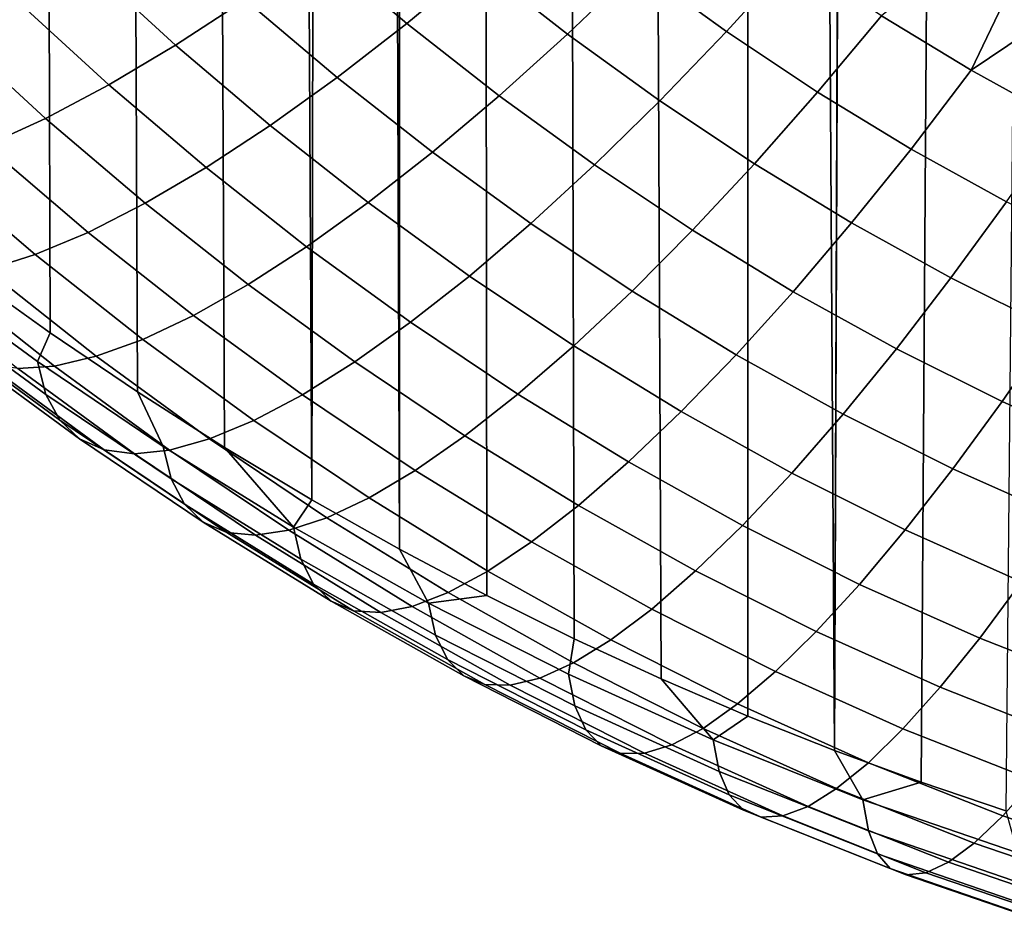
# Model space of a CAD drawing. Header units: metres. Extents: x -23 to 242, y -40 to 23.
# Tile 139 of 256: x 74.7 to 76.92, y -40.14 to -38.1. Entities that reach past the tile are written whole.
import ezdxf

# ---------------------------------------------------------------- set-up
doc = ezdxf.new("R2010")
doc.units = ezdxf.units.M
doc.layers.add('solid_10171013', color=7, linetype='CONTINUOUS')

msp = doc.modelspace()

# ---------------------------------------------------------------- linework, layer by layer
at = {"layer": 'solid_10171013'}
for points in [[(74.768593, -38.801476, 171.284027), (74.573174, -38.661461, 171.34346), (74.597916, -14.578315, 114.556587), (74.700615, -14.646089, 114.510399)], [(74.96521, -38.934464, 171.22757), (74.768593, -38.801476, 171.284027), (74.700615, -14.646089, 114.510399), (74.879723, -14.759327, 114.432648)], [(75.161575, -39.059719, 171.174408), (74.96521, -38.934464, 171.22757), (74.879723, -14.759327, 114.432648), (75.055626, -14.86465, 114.359734)], [(75.358536, -39.17802, 171.124191), (75.161575, -39.059719, 171.174408), (75.055626, -14.86465, 114.359734), (75.227852, -14.962247, 114.291397)], [(75.358536, -39.17802, 171.124191), (75.227852, -14.962247, 114.291397), (75.397461, -15.053198, 114.22702)], [(75.555748, -39.28936, 171.076935), (75.358536, -39.17802, 171.124191), (75.397461, -15.053198, 114.22702), (75.477463, -15.094406, 114.197731)], [(75.555748, -39.28936, 171.076935), (75.477463, -15.094406, 114.197731), (75.56398, -15.137794, 114.166893)], [(75.752861, -39.39373, 171.032623), (75.555748, -39.28936, 171.076935), (75.56398, -15.137794, 114.166893), (75.726959, -15.21632, 114.111259)], [(75.949631, -39.491203, 170.991257), (75.752861, -39.39373, 171.032623), (75.726959, -15.21632, 114.111259), (75.88578, -15.288807, 114.059906)], [(76.145859, -39.581871, 170.952759), (75.949631, -39.491203, 170.991257), (75.88578, -15.288807, 114.059906), (76.040634, -15.355782, 114.012619)], [(76.341362, -39.66584, 170.91713), (76.145859, -39.581871, 170.952759), (76.040634, -15.355782, 114.012619), (76.340172, -15.475616, 113.929901)], [(76.536949, -39.743599, 170.884109), (76.341362, -39.66584, 170.91713), (76.340172, -15.475616, 113.929901), (76.381073, -15.491021, 113.919525)], [(76.536949, -39.743599, 170.884109), (76.381073, -15.491021, 113.919525), (76.62487, -15.5782, 113.862396)], [(76.536949, -39.743599, 170.884109), (76.62487, -15.5782, 113.862396), (76.895691, -15.66615, 113.808937), (76.731583, -39.814873, 170.853867)], [(76.731583, -39.814873, 170.853867), (76.895691, -15.66615, 113.808937), (77.151909, -15.741096, 113.768814), (76.922638, -39.87899, 170.826645)], [(75.371262, -37.933468, 174.736191), (75.57235, -38.103893, 174.663849), (75.733253, -37.970024, 174.797302), (75.538704, -37.80534, 174.867203)], [(76.092178, -37.977127, 174.849274), (76.292778, -38.122032, 174.787766), (76.444702, -37.955353, 174.89151), (76.251411, -37.815937, 174.950684)], [(75.733253, -37.970024, 174.797302), (75.934875, -38.127869, 174.730301), (76.092178, -37.977127, 174.849274), (75.897362, -37.824814, 174.913925)], [(74.845436, -37.963619, 174.507492), (75.051086, -38.152725, 174.427216), (75.208344, -38.049522, 174.589188), (75.008713, -37.86615, 174.667023)], [(75.208344, -38.049522, 174.589188), (75.415771, -38.225525, 174.514481), (75.57235, -38.103893, 174.663849), (75.371262, -37.933468, 174.736191)], [(76.642662, -38.086693, 174.835754), (76.844917, -38.209446, 174.783646), (76.942131, -38.004593, 174.881363), (76.828087, -37.935917, 174.910507)], [(74.689194, -38.04781, 174.333954), (74.900597, -38.242393, 174.251358), (75.051086, -38.152725, 174.427216), (74.845436, -37.963619, 174.507492)], [(75.57235, -38.103893, 174.663849), (75.780617, -38.267151, 174.594543), (75.934875, -38.127869, 174.730301), (75.733253, -37.970024, 174.797302)], [(76.292778, -38.122032, 174.787766), (76.498573, -38.258801, 174.729706), (76.642662, -38.086693, 174.835754), (76.444702, -37.955353, 174.89151)], [(75.934875, -38.127869, 174.730301), (76.142662, -38.278179, 174.666489), (76.292778, -38.122032, 174.787766), (76.092178, -37.977127, 174.849274)], [(76.844917, -38.209446, 174.783646), (77.053871, -38.068413, 174.854263), (76.942131, -38.004593, 174.881363)], [(74.541092, -38.118176, 174.147598), (74.757927, -38.317944, 174.06279), (74.900597, -38.242393, 174.251358), (74.689194, -38.04781, 174.333954)], [(75.051086, -38.152725, 174.427216), (75.264618, -38.334106, 174.35022), (75.415771, -38.225525, 174.514481), (75.208344, -38.049522, 174.589188)], [(76.844917, -38.209446, 174.783646), (77.051018, -38.323036, 174.735428), (77.163239, -38.127941, 174.828995), (77.053871, -38.068413, 174.854263)], [(75.415771, -38.225525, 174.514481), (75.630478, -38.394043, 174.442947), (75.780617, -38.267151, 174.594543), (75.57235, -38.103893, 174.663849)], [(76.498573, -38.258801, 174.729706), (76.709236, -38.386902, 174.675339), (76.844917, -38.209446, 174.783646), (76.642662, -38.086693, 174.835754)], [(74.402161, -38.174252, 173.949692), (74.624084, -38.37888, 173.862823), (74.757927, -38.317944, 174.06279), (74.541092, -38.118176, 174.147598)], [(75.780617, -38.267151, 174.594543), (75.995407, -38.422749, 174.528503), (76.142662, -38.278179, 174.666489), (75.934875, -38.127869, 174.730301)], [(76.142662, -38.278179, 174.666489), (76.356148, -38.420296, 174.606171), (76.498573, -38.258801, 174.729706), (76.292778, -38.122032, 174.787766)], [(74.900597, -38.242393, 174.251358), (75.119942, -38.428917, 174.17218), (75.264618, -38.334106, 174.35022), (75.051086, -38.152725, 174.427216)], [(76.709236, -38.386902, 174.675339), (76.924393, -38.505737, 174.624893), (77.051018, -38.323036, 174.735428), (76.844917, -38.209446, 174.783646)], [(75.264618, -38.334106, 174.35022), (75.485527, -38.507694, 174.276535), (75.630478, -38.394043, 174.442947), (75.415771, -38.225525, 174.514481)], [(74.757927, -38.317944, 174.06279), (74.982788, -38.509338, 173.981552), (75.119942, -38.428917, 174.17218), (74.900597, -38.242393, 174.251358)], [(76.356148, -38.420296, 174.606171), (76.575073, -38.553661, 174.549561), (76.709236, -38.386902, 174.675339), (76.498573, -38.258801, 174.729706)], [(75.630478, -38.394043, 174.442947), (75.852058, -38.554771, 174.374725), (75.995407, -38.422749, 174.528503), (75.780617, -38.267151, 174.594543)], [(75.995407, -38.422749, 174.528503), (76.216393, -38.570087, 174.465958), (76.356148, -38.420296, 174.606171), (76.142662, -38.278179, 174.666489)], [(74.624084, -38.37888, 173.862823), (74.854103, -38.574837, 173.779648), (74.982788, -38.509338, 173.981552), (74.757927, -38.317944, 174.06279)], [(75.119942, -38.428917, 174.17218), (75.346764, -38.607346, 174.096436), (75.485527, -38.507694, 174.276535), (75.264618, -38.334106, 174.35022)], [(74.500015, -38.424805, 173.652817), (74.734795, -38.624989, 173.567841), (74.854103, -38.574837, 173.779648), (74.624084, -38.37888, 173.862823)], [(75.485527, -38.507694, 174.276535), (75.713615, -38.673359, 174.206223), (75.852058, -38.554771, 174.374725), (75.630478, -38.394043, 174.442947)], [(76.575073, -38.553661, 174.549561), (76.79911, -38.677666, 174.496918), (76.924393, -38.505737, 174.624893), (76.709236, -38.386902, 174.675339)], [(74.386589, -38.455437, 173.434158), (74.625725, -38.659481, 173.347549), (74.734795, -38.624989, 173.567841), (74.500015, -38.424805, 173.652817)], [(74.982788, -38.509338, 173.981552), (75.215195, -38.692348, 173.90387), (75.346764, -38.607346, 174.096436), (75.119942, -38.428917, 174.17218)], [(75.852058, -38.554771, 174.374725), (76.080307, -38.707184, 174.310028), (76.216393, -38.570087, 174.465958), (75.995407, -38.422749, 174.528503)], [(76.216393, -38.570087, 174.465958), (76.443367, -38.708607, 174.407166), (76.575073, -38.553661, 174.549561), (76.356148, -38.420296, 174.606171)], [(76.79911, -38.677666, 174.496918), (77.027893, -38.791664, 174.448532), (77.1436, -38.614693, 174.578644), (76.924393, -38.505737, 174.624893)], [(74.854103, -38.574837, 173.779648), (75.091736, -38.762142, 173.70015), (75.215195, -38.692348, 173.90387), (74.982788, -38.509338, 173.981552)], [(75.346764, -38.607346, 174.096436), (75.581062, -38.777729, 174.024109), (75.713615, -38.673359, 174.206223), (75.485527, -38.507694, 174.276535)], [(75.713615, -38.673359, 174.206223), (75.948837, -38.830654, 174.13945), (76.080307, -38.707184, 174.310028), (75.852058, -38.554771, 174.374725)], [(76.080307, -38.707184, 174.310028), (76.315063, -38.850697, 174.249115), (76.443367, -38.708607, 174.407166), (76.216393, -38.570087, 174.465958)], [(76.443367, -38.708607, 174.407166), (76.676056, -38.837669, 174.352371), (76.79911, -38.677666, 174.496918), (76.575073, -38.553661, 174.549561)], [(74.734795, -38.624989, 173.567841), (74.977272, -38.816269, 173.486649), (75.091736, -38.762142, 173.70015), (74.854103, -38.574837, 173.779648)], [(75.215195, -38.692348, 173.90387), (75.455353, -38.867191, 173.829651), (75.581062, -38.777729, 174.024109), (75.346764, -38.607346, 174.096436)], [(74.625725, -38.659481, 173.347549), (74.872604, -38.854385, 173.264816), (74.977272, -38.816269, 173.486649), (74.734795, -38.624989, 173.567841)], [(74.466927, -38.666508, 171.610443), (74.573174, -38.661461, 171.34346), (74.768593, -38.801476, 171.284027), (74.740005, -38.866417, 171.525589)], [(74.527649, -38.678089, 173.1203), (74.778488, -38.876251, 173.036179), (74.872604, -38.854385, 173.264816), (74.625725, -38.659481, 173.347549)], [(74.441269, -38.680706, 172.887619), (74.695587, -38.881729, 172.802292), (74.778488, -38.876251, 173.036179), (74.527649, -38.678089, 173.1203)], [(74.466927, -38.666508, 171.610443), (74.740005, -38.866417, 171.525589), (74.758858, -38.940338, 171.761765), (74.486649, -38.741066, 171.846359)], [(75.581062, -38.777729, 174.024109), (75.822929, -38.939686, 173.955368), (75.948837, -38.830654, 174.13945), (75.713615, -38.673359, 174.206223)], [(76.676056, -38.837669, 174.352371), (76.914177, -38.956596, 174.301895), (77.027893, -38.791664, 174.448532), (76.79911, -38.677666, 174.496918)], [(75.091736, -38.762142, 173.70015), (75.337379, -38.941154, 173.624161), (75.455353, -38.867191, 173.829651), (75.215195, -38.692348, 173.90387)], [(75.948837, -38.830654, 174.13945), (76.191071, -38.978985, 174.076492), (76.315063, -38.850697, 174.249115), (76.080307, -38.707184, 174.310028)], [(76.315063, -38.850697, 174.249115), (76.556129, -38.984669, 174.192245), (76.676056, -38.837669, 174.352371), (76.443367, -38.708607, 174.407166)], [(74.486649, -38.741066, 171.846359), (74.758858, -38.940338, 171.761765), (74.790421, -38.998409, 172.001007), (74.519653, -38.800224, 172.085129)], [(74.977272, -38.816269, 173.486649), (75.227966, -38.999142, 173.409012), (75.337379, -38.941154, 173.624161), (75.091736, -38.762142, 173.70015)], [(75.455353, -38.867191, 173.829651), (75.703491, -39.033558, 173.759033), (75.822929, -38.939686, 173.955368), (75.581062, -38.777729, 174.024109)], [(76.914177, -38.956596, 174.301895), (77.157349, -39.064663, 174.256027), (77.261002, -38.894966, 174.404678), (77.027893, -38.791664, 174.448532)], [(74.519653, -38.800224, 172.085129), (74.790421, -38.998409, 172.001007), (74.834473, -39.040234, 172.241669), (74.565704, -38.843575, 172.325134)], [(75.023323, -39.057583, 171.444443), (74.740005, -38.866417, 171.525589), (74.768593, -38.801476, 171.284027), (74.96521, -38.934464, 171.22757)], [(74.872604, -38.854385, 173.264816), (75.127922, -39.040779, 173.185699), (75.227966, -38.999142, 173.409012), (74.977272, -38.816269, 173.486649)], [(75.822929, -38.939686, 173.955368), (76.072289, -39.092609, 173.890457), (76.191071, -38.978985, 174.076492), (75.948837, -38.830654, 174.13945)], [(76.556129, -38.984669, 174.192245), (76.803276, -39.108387, 174.139725), (76.914177, -38.956596, 174.301895), (76.676056, -38.837669, 174.352371)], [(74.565704, -38.843575, 172.325134), (74.834473, -39.040234, 172.241669), (74.890686, -39.06551, 172.482086), (74.624496, -38.870808, 172.564743)], [(74.778488, -38.876251, 173.036179), (75.037941, -39.0658, 172.955719), (75.127922, -39.040779, 173.185699), (74.872604, -38.854385, 173.264816)], [(76.191071, -38.978985, 174.076492), (76.440186, -39.117683, 174.017609), (76.556129, -38.984669, 174.192245), (76.315063, -38.850697, 174.249115)], [(74.624496, -38.870808, 172.564743), (74.890686, -39.06551, 172.482086), (74.958672, -39.074055, 172.720657), (74.695587, -38.881729, 172.802292)], [(74.695587, -38.881729, 172.802292), (74.958672, -39.074055, 172.720657), (75.037941, -39.0658, 172.955719), (74.778488, -38.876251, 173.036179)], [(74.740005, -38.866417, 171.525589), (75.023323, -39.057583, 171.444443), (75.04126, -39.130867, 171.680893), (74.758858, -38.940338, 171.761765)], [(75.337379, -38.941154, 173.624161), (75.59137, -39.111649, 173.551788), (75.703491, -39.033558, 173.759033), (75.455353, -38.867191, 173.829651)], [(74.758858, -38.940338, 171.761765), (75.04126, -39.130867, 171.680893), (75.071281, -39.187862, 171.920593), (74.790421, -38.998409, 172.001007)], [(75.317062, -39.239304, 171.36731), (75.023323, -39.057583, 171.444443), (74.96521, -38.934464, 171.22757), (75.161575, -39.059719, 171.174408)], [(75.227966, -38.999142, 173.409012), (75.487373, -39.17345, 173.335022), (75.59137, -39.111649, 173.551788), (75.337379, -38.941154, 173.624161)], [(75.703491, -39.033558, 173.759033), (75.959564, -39.190826, 173.692276), (76.072289, -39.092609, 173.890457), (75.822929, -38.939686, 173.955368)], [(76.803276, -39.108387, 174.139725), (77.056183, -39.221081, 174.091888), (77.157349, -39.064663, 174.256027), (76.914177, -38.956596, 174.301895)], [(76.072289, -39.092609, 173.890457), (76.329048, -39.235821, 173.829666), (76.440186, -39.117683, 174.017609), (76.191071, -38.978985, 174.076492)], [(76.440186, -39.117683, 174.017609), (76.695984, -39.246014, 173.963135), (76.803276, -39.108387, 174.139725), (76.556129, -38.984669, 174.192245)], [(74.790421, -38.998409, 172.001007), (75.071281, -39.187862, 171.920593), (75.113182, -39.228172, 172.16188), (74.834473, -39.040234, 172.241669)], [(75.127922, -39.040779, 173.185699), (75.392258, -39.218571, 173.110229), (75.487373, -39.17345, 173.335022), (75.227966, -38.999142, 173.409012)], [(75.59137, -39.111649, 173.551788), (75.853722, -39.272987, 173.483307), (75.959564, -39.190826, 173.692276), (75.703491, -39.033558, 173.759033)], [(74.834473, -39.040234, 172.241669), (75.113182, -39.228172, 172.16188), (75.166649, -39.251514, 172.403137), (74.890686, -39.06551, 172.482086)], [(75.023323, -39.057583, 171.444443), (75.317062, -39.239304, 171.36731), (75.334015, -39.311962, 171.604034), (75.04126, -39.130867, 171.680893)], [(75.037941, -39.0658, 172.955719), (75.306694, -39.246716, 172.878937), (75.392258, -39.218571, 173.110229), (75.127922, -39.040779, 173.185699)], [(75.317062, -39.239304, 171.36731), (75.161575, -39.059719, 171.174408), (75.358536, -39.17802, 171.124191)], [(74.890686, -39.06551, 172.482086), (75.166649, -39.251514, 172.403137), (75.231316, -39.257713, 172.6427), (74.958672, -39.074055, 172.720657)], [(74.958672, -39.074055, 172.720657), (75.231316, -39.257713, 172.6427), (75.306694, -39.246716, 172.878937), (75.037941, -39.0658, 172.955719)], [(75.959564, -39.190826, 173.692276), (76.223557, -39.33831, 173.629669), (76.329048, -39.235821, 173.829666), (76.072289, -39.092609, 173.890457)], [(75.487373, -39.17345, 173.335022), (75.755524, -39.338551, 173.264954), (75.853722, -39.272987, 173.483307), (75.59137, -39.111649, 173.551788)], [(76.329048, -39.235821, 173.829666), (76.593102, -39.368561, 173.773315), (76.695984, -39.246014, 173.963135), (76.440186, -39.117683, 174.017609)], [(76.695984, -39.246014, 173.963135), (76.958237, -39.363171, 173.913406), (77.056183, -39.221081, 174.091888), (76.803276, -39.108387, 174.139725)], [(75.04126, -39.130867, 171.680893), (75.334015, -39.311962, 171.604034), (75.362396, -39.367893, 171.844177), (75.071281, -39.187862, 171.920593)], [(75.071281, -39.187862, 171.920593), (75.362396, -39.367893, 171.844177), (75.401993, -39.406715, 172.086105), (75.113182, -39.228172, 172.16188)], [(75.621513, -39.410828, 171.294495), (75.317062, -39.239304, 171.36731), (75.358536, -39.17802, 171.124191), (75.555748, -39.28936, 171.076935)], [(75.392258, -39.218571, 173.110229), (75.665688, -39.387104, 173.038696), (75.755524, -39.338551, 173.264954), (75.487373, -39.17345, 173.335022)], [(75.853722, -39.272987, 173.483307), (76.124458, -39.424469, 173.419006), (76.223557, -39.33831, 173.629669), (75.959564, -39.190826, 173.692276)], [(75.113182, -39.228172, 172.16188), (75.401993, -39.406715, 172.086105), (75.45253, -39.42815, 172.328156), (75.166649, -39.251514, 172.403137)], [(75.306694, -39.246716, 172.878937), (75.584862, -39.418327, 172.806091), (75.665688, -39.387104, 173.038696), (75.392258, -39.218571, 173.110229)], [(75.317062, -39.239304, 171.36731), (75.621513, -39.410828, 171.294495), (75.637405, -39.482868, 171.531479), (75.334015, -39.311962, 171.604034)], [(76.223557, -39.33831, 173.629669), (76.495377, -39.47522, 173.571564), (76.593102, -39.368561, 173.773315), (76.329048, -39.235821, 173.829666)], [(75.166649, -39.251514, 172.403137), (75.45253, -39.42815, 172.328156), (75.513634, -39.432034, 172.568695), (75.231316, -39.257713, 172.6427)], [(75.231316, -39.257713, 172.6427), (75.513634, -39.432034, 172.568695), (75.584862, -39.418327, 172.806091), (75.306694, -39.246716, 172.878937)], [(76.593102, -39.368561, 173.773315), (76.864235, -39.489979, 173.721786), (76.958237, -39.363171, 173.913406), (76.695984, -39.246014, 173.963135)], [(75.755524, -39.338551, 173.264954), (76.032486, -39.493732, 173.199081), (76.124458, -39.424469, 173.419006), (75.853722, -39.272987, 173.483307)], [(75.621513, -39.410828, 171.294495), (75.555748, -39.28936, 171.076935), (75.752861, -39.39373, 171.032623)], [(75.334015, -39.311962, 171.604034), (75.637405, -39.482868, 171.531479), (75.664017, -39.537758, 171.772064), (75.362396, -39.367893, 171.844177)], [(75.665688, -39.387104, 173.038696), (75.948318, -39.545658, 172.97139), (76.032486, -39.493732, 173.199081), (75.755524, -39.338551, 173.264954)], [(76.124458, -39.424469, 173.419006), (76.403542, -39.565285, 173.359238), (76.495377, -39.47522, 173.571564), (76.223557, -39.33831, 173.629669)], [(75.362396, -39.367893, 171.844177), (75.664017, -39.537758, 171.772064), (75.701149, -39.575115, 172.014618), (75.401993, -39.406715, 172.086105)], [(76.495377, -39.47522, 173.571564), (76.774895, -39.600674, 173.518311), (76.864235, -39.489979, 173.721786), (76.593102, -39.368561, 173.773315)], [(76.864235, -39.489979, 173.721786), (77.142174, -39.599152, 173.675446), (77.226593, -39.468273, 173.868805), (76.958237, -39.363171, 173.913406)], [(75.584862, -39.418327, 172.806091), (75.872581, -39.57991, 172.737503), (75.948318, -39.545658, 172.97139), (75.665688, -39.387104, 173.038696)], [(75.621513, -39.410828, 171.294495), (75.752861, -39.39373, 171.032623), (75.949631, -39.491203, 170.991257), (75.936867, -39.571236, 171.22641)], [(75.401993, -39.406715, 172.086105), (75.701149, -39.575115, 172.014618), (75.748535, -39.594669, 172.257477), (75.45253, -39.42815, 172.328156)], [(75.621513, -39.410828, 171.294495), (75.936867, -39.571236, 171.22641), (75.95163, -39.642673, 171.463654), (75.637405, -39.482868, 171.531479)], [(75.45253, -39.42815, 172.328156), (75.748535, -39.594669, 172.257477), (75.805817, -39.596279, 172.498978), (75.513634, -39.432034, 172.568695)], [(75.513634, -39.432034, 172.568695), (75.805817, -39.596279, 172.498978), (75.872581, -39.57991, 172.737503), (75.584862, -39.418327, 172.806091)], [(76.032486, -39.493732, 173.199081), (76.318275, -39.638165, 173.137772), (76.403542, -39.565285, 173.359238), (76.124458, -39.424469, 173.419006)], [(75.637405, -39.482868, 171.531479), (75.95163, -39.642673, 171.463654), (75.976341, -39.696541, 171.704666), (75.664017, -39.537758, 171.772064)], [(76.403542, -39.565285, 173.359238), (76.690895, -39.694519, 173.304367), (76.774895, -39.600674, 173.518311), (76.495377, -39.47522, 173.571564)], [(76.26329, -39.719463, 171.163498), (75.936867, -39.571236, 171.22641), (75.949631, -39.491203, 170.991257), (76.145859, -39.581871, 170.952759)], [(75.948318, -39.545658, 172.97139), (76.240219, -39.693386, 172.908691), (76.318275, -39.638165, 173.137772), (76.032486, -39.493732, 173.199081)], [(76.774895, -39.600674, 173.518311), (77.061874, -39.713699, 173.470337), (77.142174, -39.599152, 173.675446), (76.864235, -39.489979, 173.721786)], [(75.664017, -39.537758, 171.772064), (75.976341, -39.696541, 171.704666), (76.010826, -39.732464, 171.94783), (75.701149, -39.575115, 172.014618)], [(75.872581, -39.57991, 172.737503), (76.169945, -39.730598, 172.673538), (76.240219, -39.693386, 172.908691), (75.948318, -39.545658, 172.97139)], [(75.936867, -39.571236, 171.22641), (76.26329, -39.719463, 171.163498), (76.276825, -39.790314, 171.400986), (75.95163, -39.642673, 171.463654)], [(76.318275, -39.638165, 173.137772), (76.612846, -39.770897, 173.081421), (76.690895, -39.694519, 173.304367), (76.403542, -39.565285, 173.359238)], [(75.701149, -39.575115, 172.014618), (76.010826, -39.732464, 171.94783), (76.054817, -39.750187, 172.191467), (75.748535, -39.594669, 172.257477)], [(75.805817, -39.596279, 172.498978), (76.107986, -39.749569, 172.433914), (76.169945, -39.730598, 172.673538), (75.872581, -39.57991, 172.737503)], [(76.26329, -39.719463, 171.163498), (76.145859, -39.581871, 170.952759), (76.341362, -39.66584, 170.91713)], [(75.748535, -39.594669, 172.257477), (76.054817, -39.750187, 172.191467), (76.107986, -39.749569, 172.433914), (75.805817, -39.596279, 172.498978)], [(76.690895, -39.694519, 173.304367), (76.986305, -39.811153, 173.254868), (77.061874, -39.713699, 173.470337), (76.774895, -39.600674, 173.518311)], [(76.240219, -39.693386, 172.908691), (76.541367, -39.829315, 172.850983), (76.612846, -39.770897, 173.081421), (76.318275, -39.638165, 173.137772)], [(75.95163, -39.642673, 171.463654), (76.276825, -39.790314, 171.400986), (76.299492, -39.843189, 171.642426), (75.976341, -39.696541, 171.704666)], [(76.600784, -39.854271, 171.106277), (76.26329, -39.719463, 171.163498), (76.341362, -39.66584, 170.91713), (76.536949, -39.743599, 170.884109)], [(75.976341, -39.696541, 171.704666), (76.299492, -39.843189, 171.642426), (76.331116, -39.877724, 171.886169), (76.010826, -39.732464, 171.94783)], [(76.169945, -39.730598, 172.673538), (76.47699, -39.869396, 172.614624), (76.541367, -39.829315, 172.850983), (76.240219, -39.693386, 172.908691)], [(76.612846, -39.770897, 173.081421), (76.916039, -39.890877, 173.030502), (76.986305, -39.811153, 173.254868), (76.690895, -39.694519, 173.304367)], [(76.26329, -39.719463, 171.163498), (76.600784, -39.854271, 171.106277), (76.613007, -39.924561, 171.343994), (76.276825, -39.790314, 171.400986)], [(76.010826, -39.732464, 171.94783), (76.331116, -39.877724, 171.886169), (76.37146, -39.893661, 172.130554), (76.054817, -39.750187, 172.191467)], [(76.054817, -39.750187, 172.191467), (76.37146, -39.893661, 172.130554), (76.420204, -39.890888, 172.373932), (76.107986, -39.749569, 172.433914)], [(76.107986, -39.749569, 172.433914), (76.420204, -39.890888, 172.373932), (76.47699, -39.869396, 172.614624), (76.169945, -39.730598, 172.673538)], [(76.600784, -39.854271, 171.106277), (76.536949, -39.743599, 170.884109), (76.731583, -39.814873, 170.853867)], [(76.541367, -39.829315, 172.850983), (76.851646, -39.952351, 172.798767), (76.916039, -39.890877, 173.030502), (76.612846, -39.770897, 173.081421)], [(76.276825, -39.790314, 171.400986), (76.613007, -39.924561, 171.343994), (76.633476, -39.976486, 171.585846), (76.299492, -39.843189, 171.642426)], [(76.949425, -39.974342, 171.055298), (76.600784, -39.854271, 171.106277), (76.731583, -39.814873, 170.853867), (76.922638, -39.87899, 170.826645)], [(76.916039, -39.890877, 173.030502), (77.227753, -39.996994, 172.985458), (77.289612, -39.914124, 173.211151), (76.986305, -39.811153, 173.254868)], [(76.47699, -39.869396, 172.614624), (76.793617, -39.995174, 172.561234), (76.851646, -39.952351, 172.798767), (76.541367, -39.829315, 172.850983)], [(76.299492, -39.843189, 171.642426), (76.633476, -39.976486, 171.585846), (76.662025, -40.009689, 171.830154), (76.331116, -39.877724, 171.886169)], [(76.600784, -39.854271, 171.106277), (76.949425, -39.974342, 171.055298), (76.960236, -40.044102, 171.293259), (76.613007, -39.924561, 171.343994)], [(76.331116, -39.877724, 171.886169), (76.662025, -40.009689, 171.830154), (76.698433, -40.023922, 172.075272), (76.37146, -39.893661, 172.130554)], [(76.420204, -39.890888, 172.373932), (76.742409, -40.019081, 172.319519), (76.793617, -39.995174, 172.561234), (76.47699, -39.869396, 172.614624)], [(76.37146, -39.893661, 172.130554), (76.698433, -40.023922, 172.075272), (76.742409, -40.019081, 172.319519), (76.420204, -39.890888, 172.373932)], [(76.851646, -39.952351, 172.798767), (77.170998, -40.06134, 172.752502), (77.227753, -39.996994, 172.985458), (76.916039, -39.890877, 173.030502)], [(76.613007, -39.924561, 171.343994), (76.960236, -40.044102, 171.293259), (76.978333, -40.095135, 171.535477), (76.633476, -39.976486, 171.585846)], [(76.793617, -39.995174, 172.561234), (77.119812, -40.106747, 172.51387), (77.170998, -40.06134, 172.752502), (76.851646, -39.952351, 172.798767)], [(76.633476, -39.976486, 171.585846), (76.978333, -40.095135, 171.535477), (77.003571, -40.127079, 171.780319), (76.662025, -40.009689, 171.830154)], [(76.662025, -40.009689, 171.830154), (77.003571, -40.127079, 171.780319), (77.035751, -40.139709, 172.026123), (76.698433, -40.023922, 172.075272)], [(76.742409, -40.019081, 172.319519), (77.0746, -40.132923, 172.271194), (77.119812, -40.106747, 172.51387), (76.793617, -39.995174, 172.561234)], [(76.698433, -40.023922, 172.075272), (77.035751, -40.139709, 172.026123), (77.0746, -40.132923, 172.271194), (76.742409, -40.019081, 172.319519)]]:
    msp.add_3dface(points, dxfattribs=at)

doc.saveas('drawing.dxf')
